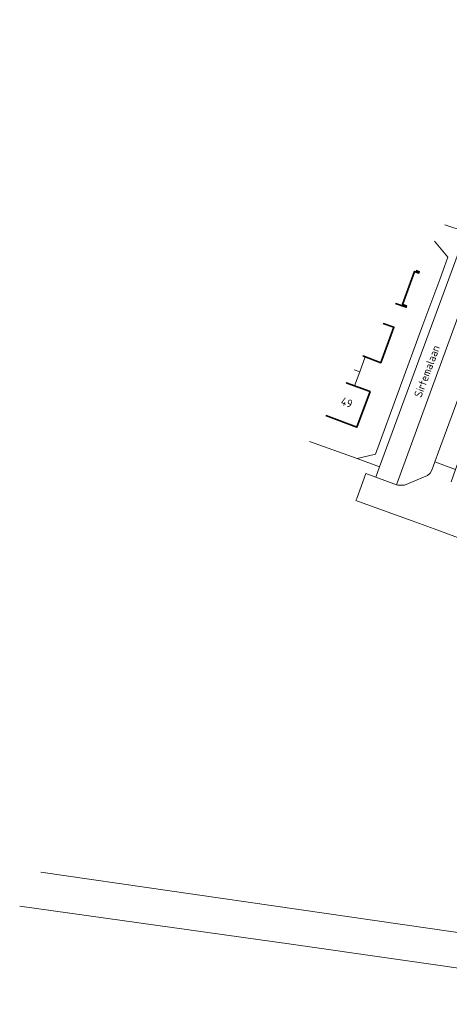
# Model space of a CAD drawing. Header units: metres. Extents: x 178952 to 185583, y 415201 to 419317.
# Tile 2 of 165: x 180046 to 180142, y 417702 to 417923. Entities that reach past the tile are written whole.
import ezdxf
from ezdxf.enums import TextEntityAlignment as Align

# ---------------------------------------------------------------- set-up
doc = ezdxf.new("R2010")
doc.units = ezdxf.units.M
for name, color, linetype, lineweight in [('B-XX-GR-BOUWLAND-GV', 253, 'Continuous', 13), ('B-XX-OG-BEBOUWING-GV', 252, 'Continuous', 35), ('B-XX-OG-BEBOUWING-T18', 252, 'Continuous', 18), ('B-XX-OG-BEBOUWING_OVERBOUWING-GV', 252, 'Continuous', 18), ('B-XX-OG-TERREIN_CULTUURSCHEIDING-GV', 253, 'Continuous', 18), ('B-XX-OG-TERREIN_ERF-GV', 253, 'Continuous', 18), ('B-XX-OG-TOPOGRAFIE-T18', 253, 'Continuous', 18), ('B-XX-VH-GOOT-G', 253, 'Continuous', 18), ('B-XX-VH-VERHARDING_ASFALT-GV', 251, 'Continuous', 18), ('B-XX-VH-VERHARDING_BEDRIJFSVLOERPLAAT-GV', 251, 'Continuous', 18), ('B-XX-VH-VERHARDING_BETONSTRAATSTEEN-GV', 251, 'Continuous', 18)]:
    doc.layers.add(name, color=color, linetype=linetype, lineweight=lineweight)
doc.styles.add('NLCS-ISO-M-T18', font='NLCS-ISO.ttf', dxfattribs={"height": 1.8})

msp = doc.modelspace()

# ---------------------------------------------------------------- linework, layer by layer
at = {"layer": 'B-XX-GR-BOUWLAND-GV'}
msp.add_lwpolyline([(180478.561, 417814.56), (180460.172, 417822.818), (180451.7, 417826.418), (180417.839, 417840.809), (180412.825, 417842.598), (180402.814, 417831.261), (180364.023, 417787.331), (180315.758, 417828.323), (180315.002, 417827.506), (180287.991, 417798.323), (180267.015, 417775.66), (180262.883, 417771.197), (180248.154, 417755.283), (180231.44, 417737.225), (180213.865, 417716.984), (180212.257, 417715.132), (180203.392, 417704.822), (180201.055, 417702.104), (180200.854, 417702.133), (180106.994, 417715.565), (180046.139, 417724.093)], dxfattribs=at)
at = {"layer": 'B-XX-OG-BEBOUWING-GV'}
for points in [[(180130.395, 417859.218), (180132.761, 417858.35), (180132.871, 417858.65), (180131.931, 417859), (180134.641, 417866.37), (180135.581, 417866.03), (180135.691, 417866.33), (180134.99, 417866.587)], [(180123.056, 417847.448), (180127.053, 417845.911), (180130.019, 417853.859), (180127.602, 417854.738)], [(180114.737, 417834.107), (180121.726, 417831.508), (180124.688, 417839.469), (180119.276, 417841.386)]]:
    msp.add_lwpolyline(points, dxfattribs=at)
at = {"layer": 'B-XX-OG-BEBOUWING_OVERBOUWING-GV'}
for points in [[(180121.127, 417844.354), (180122.365, 417843.895), (180123.597, 417847.203), (180123.035, 417847.415)], [(180119.33, 417841.472), (180121.203, 417840.772), (180122.365, 417843.895), (180121.127, 417844.354)]]:
    msp.add_lwpolyline(points, dxfattribs=at)
at = {"layer": 'B-XX-OG-TERREIN_CULTUURSCHEIDING-GV'}
msp.add_lwpolyline([(180151.091, 417873.56), (180150.801, 417873.68), (180130.591, 417818.57), (180130.881, 417818.48), (180132.411, 417818.5), (180137.511, 417820.669), (180138.13, 417821.129), (180138.511, 417821.8), (180139.2, 417823.67), (180140.03, 417825.921), (180154.881, 417866.22)], dxfattribs=at)
at = {"layer": 'B-XX-OG-TERREIN_ERF-GV'}
for points in [[(180111.069, 417828.225), (180121.751, 417824.43), (180125.871, 417825.41), (180136.532, 417854.396), (180140.279, 417864.581), (180141.361, 417867.525), (180142.121, 417869.59), (180139.094, 417873.169)], [(180134.99, 417866.587), (180135.691, 417866.33), (180135.581, 417866.03), (180134.641, 417866.37), (180131.931, 417859), (180132.871, 417858.65), (180132.761, 417858.35), (180130.395, 417859.218)], [(180127.602, 417854.738), (180130.019, 417853.859), (180127.053, 417845.911), (180123.056, 417847.448)], [(180119.276, 417841.386), (180124.688, 417839.469), (180121.726, 417831.508), (180114.737, 417834.107)]]:
    msp.add_lwpolyline(points, dxfattribs=at)
at = {"layer": 'B-XX-VH-GOOT-G'}
msp.add_lwpolyline([(180195.423, 417710.819), (180050.907, 417731.739)], dxfattribs=at)
at = {"layer": 'B-XX-VH-VERHARDING_ASFALT-GV'}
for points in [[(180154.881, 417866.22), (180140.03, 417825.921), (180139.2, 417823.67), (180143.843, 417821.962), (180191.404, 417951.189)], [(180141.39, 417876.851), (180146.181, 417875.24), (180150.801, 417873.68), (180151.091, 417873.56)]]:
    msp.add_lwpolyline(points, dxfattribs=at)
at = {"layer": 'B-XX-VH-VERHARDING_BEDRIJFSVLOERPLAAT-GV'}
msp.add_lwpolyline([(180139.094, 417873.169), (180142.121, 417869.59), (180141.361, 417867.525), (180140.279, 417864.581), (180136.532, 417854.396), (180125.871, 417825.41), (180121.751, 417824.43), (180126.817, 417822.568), (180146.181, 417875.24), (180141.39, 417876.851)], dxfattribs=at)
at = {"layer": 'B-XX-VH-VERHARDING_BETONSTRAATSTEEN-GV'}
msp.add_lwpolyline([(180150.801, 417873.68), (180146.181, 417875.24), (180126.817, 417822.568), (180125.961, 417820.24), (180130.591, 417818.57)], close=True, dxfattribs=at)
msp.add_lwpolyline([(180142.841, 417819.24), (180143.843, 417821.962), (180139.2, 417823.67), (180138.511, 417821.8), (180138.13, 417821.129), (180137.511, 417820.669), (180132.411, 417818.5), (180130.881, 417818.48), (180130.591, 417818.57), (180125.961, 417820.24), (180123.708, 417821.066), (180121.669, 417815.519), (180121.496, 417815.05), (180122.111, 417814.82), (180134.111, 417810.51), (180139.051, 417808.71), (180146.3, 417806.027), (180148.531, 417812.226), (180145.991, 417813.14)], dxfattribs=at)

# ---------------------------------------------------------------- texts
at = {"layer": 'B-XX-OG-BEBOUWING-T18', "style": 'NLCS-ISO-M-T18'}
msp.add_text('49', height=1.8, rotation=339.5, dxfattribs=at).set_placement((180119.447, 417836.996), align=Align.MIDDLE_CENTER)
at = {"layer": 'B-XX-OG-TOPOGRAFIE-T18', "style": 'NLCS-ISO-M-T18'}
msp.add_text('Sirtemalaan', height=1.8, rotation=69.7, dxfattribs=at).set_placement((180137.42, 417844), align=Align.MIDDLE_CENTER)

doc.saveas('drawing.dxf')
